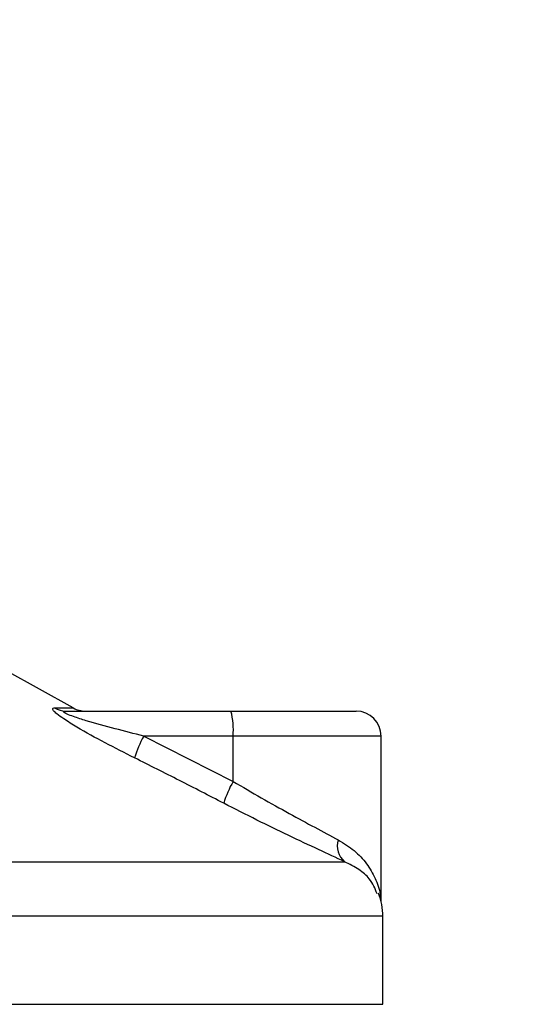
# Model space of a CAD drawing. Header units: millimetres. Extents: x 0 to 420, y 0 to 297.
# Tile 54 of 77: x 322.7 to 326.86, y 168.79 to 176.7. Entities that reach past the tile are written whole.
import ezdxf

# ---------------------------------------------------------------- set-up
doc = ezdxf.new("R2010")
doc.units = ezdxf.units.MM
doc.layers.add('QUOTE', color=174, linetype='Continuous')
doc.styles.add('SLDTEXTSTYLE3', font='TXT', dxfattribs={"width": 0.75})
doc.dimstyles.new('SLDDIMSTYLE0', dxfattribs={"dimtxt": 3, "dimasz": 3, "dimexe": 0, "dimexo": 0.0625, "dimgap": 0.75, "dimtad": 1, "dimlfac": 9.979656, "dimrnd": 1e-09, "dimzin": 12, "dimdsep": 46, "dimtxsty": 'SLDTEXTSTYLE3', "dimsah": 1, "dimcen": 0.09, "dimadec": 0, "dimazin": 3, "dimtfac": 1, "dimtdec": 3, "dimtofl": 0, "dimtmove": 0, "dimatfit": 3, "dimfxl": 0, "dimfrac": 2, "dimtolj": 1, "dimtzin": 12, "dimarcsym": 0})

# ---------------------------------------------------------------- blocks, each defined once
blk = doc.blocks.new('_D_2')
at = {"layer": 'QUOTE'}
for p, q in [((315.4972, 258.8846), (340.7097, 258.8846)), ((338.7097, 168.7913), (338.7097, 258.8846)), ((328.58, 168.7913), (340.7097, 168.7913))]:
    blk.add_line(p, q, dxfattribs=at)
for points in [[(338.7097, 258.8846), (338.2097, 255.8846), (339.2097, 255.8846)], [(338.7097, 168.7913), (339.2097, 171.7913), (338.2097, 171.7913)]]:
    blk.add_solid(points, dxfattribs=at)
at = {"layer": 'QUOTE', "insert": (334.8425, 208.8504), "char_height": 3, "attachment_point": 1, "rotation": 90, "style": 'SLDTEXTSTYLE3'}
blk.add_mtext('899,1', dxfattribs=at)

msp = doc.modelspace()

# ---------------------------------------------------------------- linework, layer by layer
at = {"color": 7, "linetype": 'Continuous', "lineweight": 25}
for p, q in [((323.1341, 171.1712), (322.5918, 171.4715)), ((322.9834, 171.1712), (323.1341, 171.1712)), ((323.0747, 171.1461), (324.4009, 171.1461)), ((324.4009, 171.1461), (325.4075, 171.1461)), ((323.6997, 170.9457), (324.4182, 170.5816)), ((324.4182, 170.9457), (323.6997, 170.9457)), ((324.4182, 170.5816), (324.4182, 170.9457)), ((325.6079, 170.9457), (324.4182, 170.9457)), ((325.6079, 169.6155), (325.6079, 170.9457)), ((316.098, 169.9364), (325.3142, 169.9364)), ((325.6219, 169.4981), (315.6204, 169.4981)), ((325.6219, 168.7913), (325.6219, 169.4981)), ((321.0461, 168.7913), (325.6219, 168.7913))]:
    msp.add_line(p, q, dxfattribs=at)
for centre, radius, start, end in [((323.075, 171.3258), 0.1797, 239.35943, 269.90333), ((323.2312, 171.3465), 0.2004, 241.02029, 270), ((323.8274, 170.9954), 0.5929, 355.18945, 14.72175), ((325.4075, 170.9457), 0.2004, 0, 90), ((324.4937, 170.5131), 0.9042, 151.4197, 163.47164), ((325.1553, 170.1605), 0.8488, 150.26469, 163.17457), ((325.4189, 170.0621), 0.1636, 162.36927, 230.22023), ((325.1209, 169.4981), 0.501, 0, 21.63476)]:
    msp.add_arc(centre, radius, start, end, dxfattribs=at)
for points, knots in [([(323.6269, 170.7704), (323.5476, 170.8103), (323.3896, 170.8898), (323.1957, 170.9964), (323.0668, 171.0759), (323.0039, 171.1213), (322.9726, 171.1507), (322.966, 171.1673), (322.9753, 171.1711), (322.9827, 171.1712), (322.9834, 171.1712)], [0, 0, 0, 0, 0.279169, 0.556616, 0.699103, 0.79156, 0.861484, 0.930808, 0.993266, 1, 1, 1, 1]), ([(323.6997, 170.9457), (323.6228, 170.965), (323.4684, 171.0039), (323.2785, 171.056), (323.1494, 171.0966), (323.0912, 171.1183), (323.0678, 171.1298), (323.0582, 171.1361), (323.0546, 171.1405), (323.0569, 171.1443), (323.0639, 171.1457), (323.0711, 171.1461), (323.0738, 171.1461), (323.0747, 171.1461)], [0, 0, 0, 0, 0.312638, 0.628341, 0.772322, 0.85321, 0.889599, 0.904004, 0.930492, 0.949188, 0.982178, 0.994635, 1, 1, 1, 1]), ([(324.3428, 170.4062), (324.2243, 170.4673), (323.9863, 170.5899), (323.747, 170.71), (323.6269, 170.7704)], [0, 0, 0, 0, 0.497852, 1, 1, 1, 1]), ([(324.4182, 170.5816), (324.4939, 170.5372), (324.6471, 170.4473), (324.8691, 170.3237), (325.0815, 170.2084), (325.2018, 170.1443), (325.263, 170.1117)], [0, 0, 0, 0, 0.246594, 0.499691, 0.745736, 1, 1, 1, 1]), ([(325.3142, 169.9364), (325.2465, 169.9677), (325.1087, 170.0316), (324.8669, 170.1457), (324.6089, 170.2706), (324.4323, 170.3606), (324.3428, 170.4062)], [0, 0, 0, 0, 0.246353, 0.501468, 0.747263, 1, 1, 1, 1]), ([(325.263, 170.1117), (325.3075, 170.0841), (325.3977, 170.0282), (325.4953, 169.9213), (325.5628, 169.803), (325.6, 169.7053), (325.5998, 169.647), (325.5997, 169.6326)], [0, 0, 0, 0, 0.222721, 0.451788, 0.684612, 0.92196, 1, 1, 1, 1]), ([(325.575, 169.6798), (325.5589, 169.7209), (325.5318, 169.7906), (325.4324, 169.8761), (325.3539, 169.9161), (325.3142, 169.9364)], [0, 0, 0, 0, 0.415402, 0.704989, 1, 1, 1, 1])]:
    msp.add_open_spline(points, degree=3, knots=knots, dxfattribs=at)

# ---------------------------------------------------------------- dimensions: what is measured, and where the dimension line sits
at = {"layer": 'QUOTE'}
dim = msp.add_linear_dim(base=(338.7097, 258.8846), p1=(326.58, 168.7913), p2=(313.4972, 258.8846), angle=90, dimstyle='SLDDIMSTYLE0', dxfattribs=at)
dim.commit()
dim.dimension.update_dxf_attribs({"geometry": '_D_2', "text_midpoint": (338.7097, 213.8379), "dimtype": 160})

doc.saveas('drawing.dxf')
